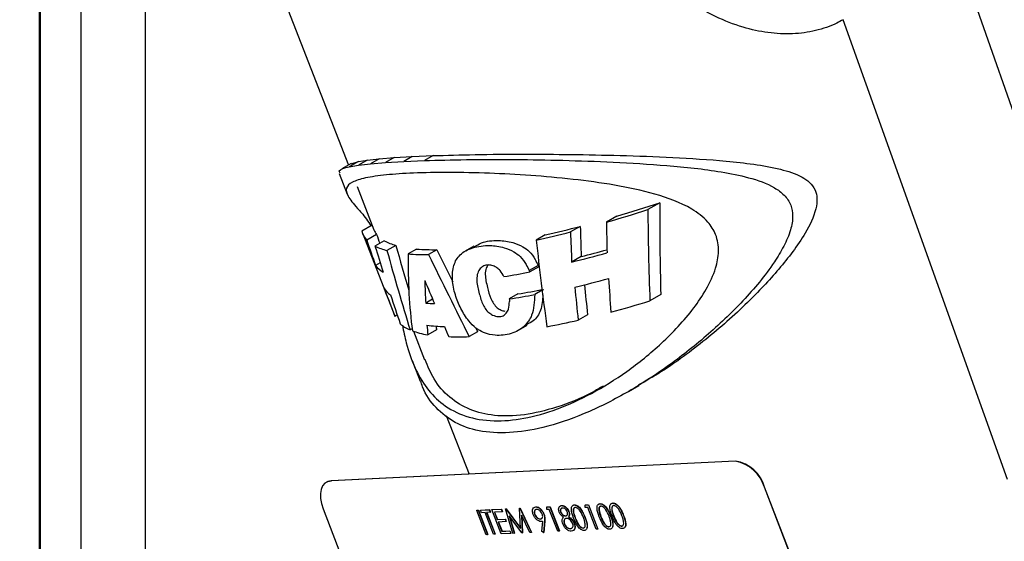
# Model space of a CAD drawing. Header units: inches. Extents: x 0.6 to 33.8, y 0 to 21.7.
# Tile 151 of 172: x 29.283 to 30.108, y 16.756 to 17.193. Entities that reach past the tile are written whole.
import ezdxf

# ---------------------------------------------------------------- set-up
doc = ezdxf.new("R2010")
doc.units = ezdxf.units.IN
doc.header["$MEASUREMENT"] = 0

msp = doc.modelspace()

# ---------------------------------------------------------------- linework, layer by layer
at = {"color": 7, "linetype": 'Continuous'}
for p, q in [((29.43181, 17.39592), (29.5585, 17.07101)), ((29.38781, 17.30961), (29.38781, 16.45048)), ((29.3003, 16.41935), (29.3003, 17.27849)), ((29.33389, 17.27849), (29.33389, 16.41935)), ((29.38781, 17.25082), (29.38781, 16.50927)), ((30.237, 16.76779), (30.08113, 17.21426)), ((30.11077, 16.80737), (29.97306, 17.19281)), ((29.56665, 17.074), (29.57403, 17.07521)), ((29.57403, 17.07521), (29.56667, 17.07096)), ((29.57403, 17.07521), (29.584, 17.07631)), ((29.584, 17.07631), (29.5768, 17.07215)), ((29.584, 17.07631), (29.59656, 17.07729)), ((29.59656, 17.07729), (29.58945, 17.07319)), ((29.59656, 17.07729), (29.61175, 17.07815)), ((29.61175, 17.07815), (29.60467, 17.07407)), ((29.61175, 17.07815), (29.62921, 17.07888)), ((29.62921, 17.07888), (29.6221, 17.07478)), ((29.56052, 17.07217), (29.55284, 17.06774)), ((29.56665, 17.074), (29.55907, 17.06962)), ((29.55907, 17.06962), (29.56667, 17.07096)), ((29.56067, 17.07191), (29.56665, 17.074)), ((29.56667, 17.07096), (29.5768, 17.07215)), ((29.5768, 17.07215), (29.58945, 17.07319)), ((29.58945, 17.07319), (29.60467, 17.07407)), ((29.60467, 17.07407), (29.6221, 17.07478)), ((29.55055, 17.06387), (29.55732, 17.04651)), ((29.56551, 17.05303), (29.57966, 17.01674)), ((29.81926, 17.03944), (29.80931, 17.0337)), ((29.78337, 17.02815), (29.77454, 17.02305)), ((29.57818, 17.02053), (29.56959, 17.01557)), ((29.75262, 17.0196), (29.74448, 17.01489)), ((29.57028, 17.01326), (29.5972, 16.94422)), ((29.58191, 17.01284), (29.57362, 17.00806)), ((29.72331, 17.01251), (29.71564, 17.00808)), ((29.58838, 17.00758), (29.58058, 17.00308)), ((29.59804, 17.00369), (29.59059, 16.99939)), ((29.66343, 17.00302), (29.6563, 16.99891)), ((29.61548, 17.00062), (29.6083, 16.99648)), ((29.63252, 17.00007), (29.62543, 16.99599)), ((29.75343, 16.99432), (29.74542, 16.9897)), ((29.58493, 16.989), (29.58111, 16.9868)), ((29.71732, 16.98681), (29.70983, 16.98249)), ((29.71779, 16.9857), (29.7103, 16.98138)), ((29.71732, 16.98681), (29.71779, 16.9857)), ((29.70983, 16.98249), (29.7103, 16.98138)), ((29.70042, 16.96297), (29.69317, 16.95879)), ((29.72068, 16.96606), (29.71453, 16.96251)), ((29.82013, 16.96241), (29.811, 16.95714)), ((29.62881, 16.95862), (29.62307, 16.9553)), ((29.59923, 16.94534), (29.59722, 16.94418)), ((29.75866, 16.94553), (29.75085, 16.94102)), ((29.70093, 16.9326), (29.70817, 16.93678)), ((29.61171, 16.93373), (29.61, 16.93275)), ((29.61279, 16.93177), (29.62213, 16.90783)), ((29.63213, 16.93291), (29.62482, 16.92869)), ((29.6666, 16.93127), (29.65953, 16.92719)), ((29.61162, 16.90724), (29.61841, 16.88984)), ((29.79298, 16.88115), (29.80169, 16.88618)), ((29.64034, 16.86112), (29.65949, 16.81201)), ((29.88266, 16.8228), (29.54387, 16.80627)), ((29.88284, 16.8229), (29.54405, 16.80638)), ((29.88266, 16.8228), (29.88284, 16.8229)), ((29.53984, 16.80514), (29.53967, 16.80503)), ((29.54405, 16.80638), (29.54387, 16.80627)), ((29.90711, 16.80103), (29.90693, 16.80093)), ((30.03356, 16.47282), (29.90693, 16.80093)), ((30.03373, 16.47292), (29.90711, 16.80103)), ((29.75702, 16.78611), (29.75961, 16.78624)), ((29.75943, 16.78613), (29.75961, 16.78624)), ((29.75961, 16.78624), (29.76747, 16.76587)), ((29.76911, 16.78713), (29.76928, 16.78724)), ((29.77986, 16.78766), (29.78004, 16.78776)), ((29.53707, 16.78289), (29.66369, 16.45478)), ((29.66583, 16.78156), (29.666, 16.78167)), ((29.66583, 16.78156), (29.66708, 16.78163)), ((29.67369, 16.7612), (29.66583, 16.78156)), ((29.666, 16.78167), (29.66726, 16.78173)), ((29.66708, 16.78163), (29.66726, 16.78173)), ((29.66708, 16.78163), (29.67494, 16.76126)), ((29.66726, 16.78173), (29.67512, 16.76137)), ((29.66906, 16.78172), (29.67641, 16.78208)), ((29.66906, 16.78172), (29.66923, 16.78183)), ((29.66986, 16.77963), (29.66906, 16.78172)), ((29.66923, 16.78183), (29.67658, 16.78219)), ((29.67291, 16.77978), (29.66986, 16.77963)), ((29.67996, 16.76151), (29.67291, 16.77978)), ((29.67721, 16.77999), (29.67417, 16.77984)), ((29.67417, 16.77984), (29.68122, 16.76157)), ((29.67438, 16.77985), (29.68139, 16.76167)), ((29.67641, 16.78208), (29.67658, 16.78219)), ((29.67641, 16.78208), (29.67721, 16.77999)), ((29.67658, 16.78219), (29.67739, 16.7801)), ((29.67721, 16.77999), (29.67739, 16.7801)), ((29.67856, 16.78219), (29.68645, 16.78257)), ((29.67856, 16.78219), (29.67873, 16.78229)), ((29.68642, 16.76182), (29.67856, 16.78219)), ((29.67873, 16.78229), (29.68662, 16.78268)), ((29.68726, 16.78048), (29.68062, 16.78016)), ((29.68062, 16.78016), (29.68304, 16.77389)), ((29.68083, 16.78017), (29.68321, 16.774)), ((29.68645, 16.78257), (29.68662, 16.78268)), ((29.68645, 16.78257), (29.68726, 16.78048)), ((29.68662, 16.78268), (29.68743, 16.78059)), ((29.68726, 16.78048), (29.68743, 16.78059)), ((29.69009, 16.78275), (29.69026, 16.78285)), ((29.69009, 16.78275), (29.69027, 16.78276)), ((29.6961, 16.76229), (29.69009, 16.78275)), ((29.69026, 16.78285), (29.69044, 16.78286)), ((29.69027, 16.78276), (29.69044, 16.78286)), ((29.69027, 16.78276), (29.70249, 16.76633)), ((29.69044, 16.78286), (29.70248, 16.76669)), ((29.7018, 16.78332), (29.70198, 16.78342)), ((29.7018, 16.78332), (29.70199, 16.78333)), ((29.70249, 16.76633), (29.7018, 16.78332)), ((29.70198, 16.78342), (29.70216, 16.78343)), ((29.70199, 16.78333), (29.70216, 16.78343)), ((29.70199, 16.78333), (29.7117, 16.76305)), ((29.70216, 16.78343), (29.71188, 16.76316)), ((29.71444, 16.77822), (29.71461, 16.77832)), ((29.71464, 16.78436), (29.71544, 16.78461)), ((29.71527, 16.78451), (29.71544, 16.78461)), ((29.72202, 16.77846), (29.72219, 16.77857)), ((29.72455, 16.7823), (29.72457, 16.78443)), ((29.7267, 16.78241), (29.72455, 16.7823)), ((29.72457, 16.78443), (29.72715, 16.78456)), ((29.72457, 16.78443), (29.72474, 16.78454)), ((29.72474, 16.78454), (29.72733, 16.78466)), ((29.73376, 16.76413), (29.7267, 16.78241)), ((29.72715, 16.78456), (29.72733, 16.78466)), ((29.72715, 16.78456), (29.73501, 16.76419)), ((29.72733, 16.78466), (29.73519, 16.7643)), ((29.73615, 16.78017), (29.73633, 16.78028)), ((29.73697, 16.78557), (29.73714, 16.78567)), ((29.74298, 16.78048), (29.74315, 16.78058)), ((29.74759, 16.78608), (29.74776, 16.78619)), ((29.75683, 16.78387), (29.75684, 16.786)), ((29.75898, 16.78398), (29.75683, 16.78387)), ((29.75684, 16.786), (29.75943, 16.78613)), ((29.75684, 16.786), (29.75702, 16.78611)), ((29.76603, 16.7657), (29.75898, 16.78398)), ((29.75943, 16.78613), (29.76729, 16.76576)), ((29.68304, 16.77389), (29.68967, 16.77421)), ((29.68304, 16.77389), (29.68321, 16.774)), ((29.68321, 16.774), (29.68985, 16.77432)), ((29.69048, 16.77213), (29.68385, 16.7718)), ((29.68385, 16.7718), (29.68687, 16.76397)), ((29.68406, 16.77181), (29.68704, 16.76408)), ((29.68967, 16.77421), (29.68985, 16.77432)), ((29.68967, 16.77421), (29.69048, 16.77213)), ((29.68985, 16.77432), (29.69066, 16.77223)), ((29.69048, 16.77213), (29.69066, 16.77223)), ((29.70377, 16.76267), (29.69303, 16.77711)), ((29.69303, 16.77711), (29.69737, 16.76235)), ((29.69338, 16.77665), (29.69754, 16.76246)), ((29.71044, 16.76299), (29.70345, 16.77758)), ((29.70345, 16.77758), (29.70405, 16.76268)), ((29.70364, 16.77717), (29.70423, 16.76279)), ((29.71926, 16.77433), (29.71944, 16.77443)), ((29.71944, 16.77443), (29.72009, 16.77465)), ((29.72055, 16.76399), (29.72124, 16.77245)), ((29.72271, 16.7724), (29.72195, 16.76302)), ((29.72289, 16.77251), (29.72212, 16.76313)), ((29.72271, 16.7724), (29.72289, 16.77251)), ((29.73927, 16.77021), (29.73944, 16.77031)), ((29.74027, 16.77695), (29.74045, 16.77706)), ((29.74045, 16.77706), (29.741, 16.77725)), ((29.74264, 16.77612), (29.74281, 16.77623)), ((29.74743, 16.77084), (29.7476, 16.77094)), ((29.7483, 16.77521), (29.74847, 16.77532)), ((29.75655, 16.77561), (29.75672, 16.77571)), ((29.76982, 16.77626), (29.76999, 16.77637)), ((29.77807, 16.77666), (29.77824, 16.77676)), ((29.78057, 16.77679), (29.78075, 16.77689)), ((29.78883, 16.77718), (29.789, 16.77729)), ((29.68122, 16.76157), (29.67996, 16.76151)), ((29.68122, 16.76157), (29.68139, 16.76167)), ((29.69431, 16.7622), (29.68642, 16.76182)), ((29.68687, 16.76397), (29.6935, 16.76429)), ((29.68687, 16.76397), (29.68704, 16.76408)), ((29.68704, 16.76408), (29.69368, 16.7644)), ((29.6935, 16.76429), (29.69368, 16.7644)), ((29.6935, 16.76429), (29.69431, 16.7622)), ((29.69368, 16.7644), (29.69448, 16.76231)), ((29.69431, 16.7622), (29.69448, 16.76231)), ((29.69737, 16.76235), (29.6961, 16.76229)), ((29.69737, 16.76235), (29.69754, 16.76246)), ((29.70405, 16.76268), (29.70377, 16.76267)), ((29.70405, 16.76268), (29.70423, 16.76279)), ((29.7117, 16.76305), (29.71044, 16.76299)), ((29.7117, 16.76305), (29.71188, 16.76316)), ((29.72195, 16.76302), (29.72055, 16.76399)), ((29.72195, 16.76302), (29.72212, 16.76313)), ((29.73501, 16.76419), (29.73376, 16.76413)), ((29.73501, 16.76419), (29.73519, 16.7643)), ((29.74436, 16.76624), (29.74453, 16.76635)), ((29.74453, 16.76635), (29.74539, 16.7666)), ((29.748, 16.76657), (29.74817, 16.76668)), ((29.75509, 16.76677), (29.75526, 16.76687)), ((29.75571, 16.76705), (29.75623, 16.76725)), ((29.76729, 16.76576), (29.76603, 16.7657)), ((29.76729, 16.76576), (29.76747, 16.76587)), ((29.7766, 16.76781), (29.77678, 16.76792)), ((29.77723, 16.7681), (29.77774, 16.7683)), ((29.78736, 16.76834), (29.78754, 16.76845)), ((29.78799, 16.76862), (29.7885, 16.76883)), ((29.67494, 16.76126), (29.67369, 16.7612)), ((29.67494, 16.76126), (29.67512, 16.76137))]:
    msp.add_line(p, q, dxfattribs=at)
at = {"color": 7, "linetype": 'Continuous', "flags": 128}
for points in [[(29.54387, 16.80627), (29.54101, 16.80569), (29.53859, 16.80426), (29.53671, 16.80204), (29.53544, 16.79911), (29.53483, 16.79558), (29.53491, 16.7916), (29.53566, 16.78731), (29.53707, 16.78289)], [(29.53984, 16.80514), (29.54119, 16.80579), (29.54405, 16.80638)]]:
    msp.add_lwpolyline(points, dxfattribs=at)
at = {"color": 7, "linetype": 'Continuous'}
for centre, radius, start, end in [((29.47473, 18.07174), 1.08828, 286.47541, 288.45636), ((29.46816, 18.08583), 1.10606, 286.08161, 287.96533), ((29.54035, 17.83355), 0.84118, 282.56286, 284.61699), ((29.58502, 17.019), 0.01581, 192.53793, 223.81968), ((29.59381, 17.02229), 0.0152, 201.45138, 218.45838), ((29.5347, 17.8386), 0.85, 282.29056, 284.28779), ((29.60258, 17.04729), 0.04938, 243.54815, 255.95236), ((29.60938, 17.04581), 0.04362, 241.21967, 254.93976), ((29.62227, 17.18379), 0.18783, 265.73517, 270.96443), ((29.62971, 17.17794), 0.17789, 265.41049, 270.90229), ((29.51868, 17.9149), 0.95258, 283.77004, 285.61206), ((29.52858, 17.89122), 0.92466, 284.07361, 285.45506), ((29.5983, 16.99948), 0.02136, 216.4352, 239.37832), ((29.58928, 17.59565), 0.62608, 279.13733, 281.14562), ((29.60448, 16.97791), 0.01911, 210.87392, 235.21336), ((29.5328, 17.86944), 0.92613, 283.44179, 285.25047), ((29.59919, 17.56085), 0.60936, 278.87246, 280.91117), ((29.60587, 17.55598), 0.60049, 279.05936, 281.14936), ((29.63661, 17.11208), 0.15737, 265.06454, 267.73764), ((29.64319, 17.07782), 0.14228, 262.30829, 268.21967), ((29.58367, 17.66781), 0.74576, 280.89359, 282.95433), ((29.87727, 16.7924), 0.03087, 16.02577, 79.93701), ((29.87744, 16.79251), 0.03087, 16.02577, 79.93701)]:
    msp.add_arc(centre, radius, start, end, dxfattribs=at)
for centre, major_axis, ratio, start_param, end_param in [((30.06433, 16.51068), (-0.14889, 0.89199), 0.218278, 0.900355, 1.003739), ((30.06391, 16.51293), (-0.15469, 0.92674), 0.218278, 0.938112, 1.034864), ((29.97205, 16.75676), (-0.09884, 0.77909), 0.252711, 1.194809, 1.229053), ((30.01025, 16.65552), (-0.11943, 0.84538), 0.24073, 1.087317, 1.120641), ((29.67226, 17.5697), (-0.10282, 0.82075), 0.254006, 2.284201, 2.296628), ((29.9718, 16.7584), (-0.10262, 0.80886), 0.252711, 1.216242, 1.248895), ((29.67201, 17.57132), (-0.10653, 0.85036), 0.254006, 2.262542, 2.296396), ((29.68987, 17.52507), (-0.13341, 0.91352), 0.236671, 2.14405, 2.173649), ((29.71131, 17.46854), (-0.16083, 0.9588), 0.217526, 2.040117, 2.085413), ((29.95621, 16.80561), (-0.16372, 0.9606), 0.215085, 1.321928, 1.398632), ((29.71089, 17.4708), (-0.16668, 0.99367), 0.217526, 2.028271, 2.106092), ((29.81093, 17.17971), (0.12095, 0.3829), 0.424617, 2.198294, 2.39987), ((29.78355, 17.19068), (-0.75113, 1.55867), 0.131428, 1.63253, 1.677064), ((29.78645, 17.18469), (-0.72408, 1.50253), 0.131428, 1.630481, 1.648608), ((29.64178, 17.65786), (-0.16334, 0.99255), 0.220397, 2.302222, 2.336273), ((29.48802, 17.89146), (-1.87932, 4.58759), 0.045839, 1.753286, 1.757592), ((29.82089, 17.15466), (0.0843, 0.44094), 0.408771, 2.069102, 2.116398), ((29.9928, 16.7061), (-0.15968, 0.94666), 0.216684, 1.253394, 1.283653), ((29.99323, 16.70381), (-0.15377, 0.91164), 0.216684, 1.237399, 1.266096), ((30.02522, 16.61759), (-0.15212, 0.92439), 0.220397, 1.136747, 1.169527), ((29.67362, 17.57189), (-0.16752, 0.99967), 0.217677, 2.189727, 2.220823), ((29.89706, 16.95591), (-0.03621, 0.66414), 0.305909, 1.549792, 1.55287), ((29.85814, 17.04014), (0.26048, 0.09706), 0.228645, 4.316881, 4.446093), ((29.85805, 17.04029), (0.26104, 0.09557), 0.235973, 3.265119, 3.383337), ((29.82114, 17.15382), (0.08724, 0.43604), 0.410587, 2.171722, 2.193255), ((29.82112, 17.15339), (0.08412, 0.42047), 0.410587, 2.194121, 2.20268), ((29.66098, 17.45918), (-1.46866, 3.49083), 0.059485, 1.696281, 1.69872), ((29.85798, 17.04048), (0.26101, 0.09565), 0.23563, 3.405849, 3.528973), ((29.85789, 17.04074), (0.26104, 0.09558), 0.235956, 3.660463, 3.767428), ((29.78645, 17.18469), (-0.72408, 1.50253), 0.131428, 1.674589, 1.676675)]:
    msp.add_ellipse(centre, major_axis=major_axis, ratio=ratio, start_param=start_param, end_param=end_param, dxfattribs=at)
for points, knots in [([(29.97306, 17.19281), (29.97124, 17.19182), (29.96403, 17.18788), (29.95006, 17.18312), (29.93054, 17.18042), (29.90994, 17.18148), (29.88809, 17.18618), (29.86585, 17.19487), (29.84331, 17.20803), (29.82239, 17.22553), (29.80469, 17.24667), (29.79163, 17.27012), (29.78351, 17.29373), (29.77971, 17.31725), (29.77919, 17.34708), (29.78347, 17.37053), (29.79082, 17.3944), (29.7978, 17.41229), (29.80988, 17.43461), (29.82321, 17.45365), (29.83474, 17.4668), (29.84895, 17.4805), (29.85888, 17.48708), (29.86619, 17.49192)], [0, 0, 0, 0, 0.015239, 0.060384, 0.105556, 0.152214, 0.198906, 0.251917, 0.304946, 0.36356, 0.422145, 0.476025, 0.529897, 0.5764, 0.622917, 0.713003, 0.719393, 0.773742, 0.828055, 0.871804, 0.915524, 0.937866, 1, 1, 1, 1]), ([(29.28278, 16.385), (29.28471, 16.38587), (29.29095, 16.38865), (29.29698, 16.40048), (29.30006, 16.41837), (29.29921, 16.47229), (29.29984, 16.59833), (29.29913, 16.87868), (29.2993, 17.11838), (29.29942, 17.27818)], [0, 0, 0, 0, 0.009803, 0.031651, 0.053615, 0.075623, 0.207679, 0.471787, 1, 1, 1, 1]), ([(29.6221, 17.07478), (29.63345, 17.07508), (29.65656, 17.0757), (29.69646, 17.07574), (29.73808, 17.07507), (29.78079, 17.0736), (29.82562, 17.07088), (29.86385, 17.06689), (29.89403, 17.06085), (29.91206, 17.05471), (29.92386, 17.04621), (29.92948, 17.03802), (29.93127, 17.02756), (29.92908, 17.0156), (29.92341, 17.00264), (29.91084, 16.98204), (29.88918, 16.95631), (29.85843, 16.92711), (29.82527, 16.90115), (29.79064, 16.87897), (29.7553, 16.86143), (29.72213, 16.85034), (29.69238, 16.84576), (29.66763, 16.84727), (29.64695, 16.85441), (29.63131, 16.8671), (29.62199, 16.87926), (29.61938, 16.88834), (29.6189, 16.89002)], [0, 0, 0, 0, 0.0522663, 0.1063997, 0.1539861, 0.202765, 0.254096, 0.3067766, 0.3340117, 0.3619399, 0.3739156, 0.3860275, 0.3963859, 0.4100393, 0.4270323, 0.4444948, 0.4922559, 0.5413264, 0.5906823, 0.6412764, 0.6938072, 0.7481366, 0.7964692, 0.8463072, 0.893033, 0.9410521, 0.9890651, 1, 1, 1, 1]), ([(29.62921, 17.07888), (29.64061, 17.07922), (29.66386, 17.0799), (29.70374, 17.08019), (29.74491, 17.07994), (29.7867, 17.07912), (29.8306, 17.07752), (29.86816, 17.07516), (29.89818, 17.07187), (29.91957, 17.06814), (29.9354, 17.06318), (29.94501, 17.05676), (29.94975, 17.05064), (29.95153, 17.04262), (29.94973, 17.02978), (29.9392, 17.00913), (29.91937, 16.98316), (29.89108, 16.95323), (29.85774, 16.92408), (29.82655, 16.90075), (29.80767, 16.89017), (29.8014, 16.88667)], [0, 0, 0, 0, 0.078549, 0.160068, 0.229716, 0.30109, 0.376651, 0.454076, 0.494818, 0.535946, 0.571218, 0.585346, 0.599632, 0.612114, 0.627177, 0.665133, 0.729135, 0.794684, 0.87553, 0.958729, 1, 1, 1, 1]), ([(29.55143, 17.06421), (29.55094, 17.06487), (29.54933, 17.06703), (29.55508, 17.06856), (29.55907, 17.06962)], [0, 0, 0, 0, 0.305203, 1, 1, 1, 1]), ([(29.60352, 16.93678), (29.60457, 16.93172), (29.60731, 16.91851), (29.61362, 16.90095), (29.62356, 16.88344), (29.63759, 16.86928), (29.65622, 16.85953), (29.67919, 16.85569), (29.70529, 16.85786), (29.733, 16.86565), (29.76226, 16.87895), (29.79189, 16.89736), (29.82135, 16.9211), (29.84386, 16.94496), (29.85868, 16.96679), (29.8662, 16.98278), (29.86934, 16.99862), (29.86718, 17.01243), (29.85916, 17.02501), (29.84216, 17.03775), (29.81499, 17.04747), (29.7811, 17.05462), (29.74587, 17.05937), (29.71047, 17.06249), (29.67531, 17.06434), (29.64183, 17.06497), (29.61262, 17.06442), (29.58897, 17.06287), (29.57174, 17.06037), (29.56059, 17.05679), (29.55571, 17.05191), (29.55708, 17.04544), (29.56394, 17.03666), (29.57148, 17.0288), (29.57595, 17.02197), (29.57725, 17.01999)], [0, 0, 0, 0, 0.019156, 0.050046, 0.083158, 0.116989, 0.154865, 0.19394, 0.23021, 0.267552, 0.303533, 0.340487, 0.377815, 0.41625, 0.434057, 0.452288, 0.465601, 0.479048, 0.490785, 0.506952, 0.537559, 0.569287, 0.601827, 0.635952, 0.67088, 0.708455, 0.74722, 0.783197, 0.820233, 0.856032, 0.892796, 0.930006, 0.968349, 0.990787, 1, 1, 1, 1]), ([(29.71453, 16.96251), (29.71421, 16.95637), (29.71368, 16.94607), (29.70566, 16.93478), (29.69473, 16.92901), (29.68277, 16.92759), (29.67271, 16.92979), (29.66501, 16.93384), (29.65828, 16.94098), (29.6522, 16.95069), (29.64735, 16.96277), (29.64491, 16.97549), (29.646, 16.98734), (29.65166, 16.99694), (29.66237, 17.00228), (29.67536, 17.0041), (29.68753, 17.00257), (29.69637, 16.99901), (29.70305, 16.9942), (29.70705, 16.98833), (29.70902, 16.98418), (29.70983, 16.98249)], [0, 0, 0, 0, 0.080904, 0.135603, 0.206229, 0.278955, 0.330442, 0.364676, 0.399343, 0.448012, 0.49788, 0.555027, 0.616209, 0.676089, 0.749099, 0.824714, 0.880254, 0.918039, 0.944602, 0.977403, 1, 1, 1, 1]), ([(29.66378, 17.0024), (29.6657, 17.00363), (29.6712, 17.00714), (29.68268, 17.00818), (29.69483, 17.00683), (29.70376, 17.0033), (29.71046, 16.99856), (29.71451, 16.99269), (29.71649, 16.98854), (29.71732, 16.98681)], [0, 0, 0, 0, 0.139138, 0.397756, 0.589398, 0.718683, 0.80965, 0.921096, 1, 1, 1, 1]), ([(29.6887, 16.97751), (29.68777, 16.97927), (29.68624, 16.98213), (29.68283, 16.98508), (29.67931, 16.98677), (29.67539, 16.98751), (29.67161, 16.98664), (29.66855, 16.98431), (29.66641, 16.98045), (29.66542, 16.97377), (29.66756, 16.96482), (29.66971, 16.9566), (29.67278, 16.9507), (29.67577, 16.94725), (29.67964, 16.94482), (29.6839, 16.9436), (29.68796, 16.94433), (29.69083, 16.94676), (29.69294, 16.95079), (29.69315, 16.95451), (29.69327, 16.95674)], [0, 0, 0, 0, 0.055038, 0.089949, 0.124766, 0.173355, 0.221265, 0.270231, 0.327087, 0.390711, 0.501979, 0.599357, 0.64276, 0.686636, 0.724504, 0.780948, 0.834198, 0.879299, 0.9278, 1, 1, 1, 1]), ([(29.67536, 16.98721), (29.6748, 16.98636), (29.67335, 16.98415), (29.67261, 16.97777), (29.67465, 16.96894), (29.67682, 16.96075), (29.67984, 16.95488), (29.68285, 16.95143), (29.68621, 16.94919), (29.68835, 16.94875), (29.6894, 16.94854)], [0, 0, 0, 0, 0.083573, 0.217998, 0.454795, 0.655139, 0.747741, 0.84138, 0.921572, 1, 1, 1, 1]), ([(29.72129, 16.96235), (29.72096, 16.95785), (29.72034, 16.94923), (29.71458, 16.94064), (29.70967, 16.93829), (29.70781, 16.9374)], [0, 0, 0, 0, 0.4055306, 0.7749936, 1, 1, 1, 1]), ([(29.77186, 16.88576), (29.76892, 16.884), (29.75565, 16.87602), (29.733, 16.8675), (29.70504, 16.8607), (29.6806, 16.86023), (29.65957, 16.86529), (29.64268, 16.87572), (29.63007, 16.88976), (29.62486, 16.90236), (29.62253, 16.90799)], [0, 0, 0, 0, 0.042096, 0.190288, 0.331164, 0.47647, 0.611985, 0.751343, 0.888866, 1, 1, 1, 1]), ([(29.76856, 16.77619), (29.76768, 16.77863), (29.76657, 16.78167), (29.7667, 16.7848), (29.76713, 16.78606), (29.76794, 16.78693), (29.76872, 16.78707), (29.76911, 16.78713)], [0, 0, 0, 0, 0.498702, 0.6241765, 0.7494675, 0.8747453, 1, 1, 1, 1]), ([(29.76747, 16.7862), (29.76768, 16.78647), (29.76814, 16.78707), (29.76888, 16.78718), (29.76928, 16.78724)], [0, 0, 0, 0, 0.467797, 1, 1, 1, 1]), ([(29.76911, 16.78713), (29.76954, 16.78711), (29.7704, 16.78705), (29.77231, 16.78606), (29.77551, 16.78275), (29.77704, 16.7791), (29.77807, 16.77666)], [0, 0, 0, 0, 0.1256, 0.251197, 0.500581, 1, 1, 1, 1]), ([(29.76928, 16.78724), (29.76971, 16.78721), (29.77057, 16.78716), (29.77248, 16.78617), (29.77568, 16.78286), (29.77722, 16.7792), (29.77824, 16.77676)], [0, 0, 0, 0, 0.1256, 0.251197, 0.500581, 1, 1, 1, 1]), ([(29.77932, 16.77672), (29.77844, 16.77915), (29.77733, 16.7822), (29.77745, 16.78532), (29.77789, 16.78658), (29.77869, 16.78745), (29.77947, 16.78759), (29.77986, 16.78766)], [0, 0, 0, 0, 0.498702, 0.624177, 0.749467, 0.874745, 1, 1, 1, 1]), ([(29.77823, 16.78672), (29.77844, 16.787), (29.7789, 16.78759), (29.77964, 16.7877), (29.78004, 16.78776)], [0, 0, 0, 0, 0.467797, 1, 1, 1, 1]), ([(29.77986, 16.78766), (29.78029, 16.78763), (29.78115, 16.78757), (29.78307, 16.78658), (29.78627, 16.78328), (29.7878, 16.77962), (29.78883, 16.77718)], [0, 0, 0, 0, 0.1256, 0.251197, 0.500581, 1, 1, 1, 1]), ([(29.78004, 16.78776), (29.78047, 16.78774), (29.78133, 16.78768), (29.78324, 16.78669), (29.78644, 16.78339), (29.78798, 16.77973), (29.789, 16.77729)], [0, 0, 0, 0, 0.1256, 0.251197, 0.500581, 1, 1, 1, 1]), ([(29.71322, 16.77805), (29.71293, 16.779), (29.71236, 16.78089), (29.71281, 16.78299), (29.71383, 16.78423), (29.71479, 16.78441), (29.71527, 16.78451)], [0, 0, 0, 0, 0.279538, 0.558851, 0.779452, 1, 1, 1, 1]), ([(29.71983, 16.77223), (29.71917, 16.7723), (29.71785, 16.77243), (29.71582, 16.77397), (29.71418, 16.77592), (29.71354, 16.77734), (29.71322, 16.77805)], [0, 0, 0, 0, 0.279814, 0.559489, 0.779635, 1, 1, 1, 1]), ([(29.71601, 16.78242), (29.7156, 16.78233), (29.71477, 16.78217), (29.71414, 16.78109), (29.71397, 16.77972), (29.71428, 16.77872), (29.71444, 16.77822)], [0, 0, 0, 0, 0.280092, 0.560011, 0.780131, 1, 1, 1, 1]), ([(29.71555, 16.7823), (29.71537, 16.78226), (29.71479, 16.78211), (29.71433, 16.78118), (29.71414, 16.77983), (29.71446, 16.77882), (29.71461, 16.77832)], [0, 0, 0, 0, 0.148222, 0.479415, 0.739856, 1, 1, 1, 1]), ([(29.71444, 16.77822), (29.71476, 16.77757), (29.7154, 16.77628), (29.71685, 16.77505), (29.71817, 16.77438), (29.7189, 16.77435), (29.71926, 16.77433)], [0, 0, 0, 0, 0.278472, 0.558424, 0.779098, 1, 1, 1, 1]), ([(29.71461, 16.77832), (29.71493, 16.77768), (29.71558, 16.77639), (29.71703, 16.77516), (29.71834, 16.77449), (29.71907, 16.77445), (29.71944, 16.77443)], [0, 0, 0, 0, 0.278472, 0.558424, 0.779098, 1, 1, 1, 1]), ([(29.71527, 16.78451), (29.71594, 16.78443), (29.7173, 16.78427), (29.71938, 16.78268), (29.72102, 16.78063), (29.72169, 16.77918), (29.72202, 16.77846)], [0, 0, 0, 0, 0.27973, 0.559163, 0.779612, 1, 1, 1, 1]), ([(29.71544, 16.78461), (29.71612, 16.78454), (29.71747, 16.78438), (29.71956, 16.78279), (29.7212, 16.78074), (29.72186, 16.77929), (29.72219, 16.77857)], [0, 0, 0, 0, 0.27973, 0.559163, 0.779612, 1, 1, 1, 1]), ([(29.72071, 16.77852), (29.7204, 16.77915), (29.71978, 16.78042), (29.71837, 16.78166), (29.71708, 16.78236), (29.71637, 16.7824), (29.71601, 16.78242)], [0, 0, 0, 0, 0.278722, 0.558569, 0.779171, 1, 1, 1, 1]), ([(29.71926, 16.77433), (29.71967, 16.7744), (29.72049, 16.77454), (29.7211, 16.77564), (29.72119, 16.77704), (29.72087, 16.77803), (29.72071, 16.77852)], [0, 0, 0, 0, 0.280319, 0.55953, 0.779753, 1, 1, 1, 1]), ([(29.72202, 16.77846), (29.72225, 16.77772), (29.72263, 16.7765), (29.72278, 16.77491), (29.7228, 16.77362), (29.72274, 16.77281), (29.72271, 16.7724)], [0, 0, 0, 0, 0.339295, 0.559425, 0.779695, 1, 1, 1, 1]), ([(29.72219, 16.77857), (29.72242, 16.77783), (29.72281, 16.7766), (29.72296, 16.77501), (29.72297, 16.77373), (29.72292, 16.77292), (29.72289, 16.77251)], [0, 0, 0, 0, 0.339295, 0.559425, 0.779695, 1, 1, 1, 1]), ([(29.73489, 16.78014), (29.73467, 16.78096), (29.73424, 16.7826), (29.73474, 16.78435), (29.7357, 16.78535), (29.73655, 16.78549), (29.73697, 16.78557)], [0, 0, 0, 0, 0.278806, 0.558457, 0.77916, 1, 1, 1, 1]), ([(29.73859, 16.77592), (29.73777, 16.77647), (29.73662, 16.77724), (29.73543, 16.77893), (29.73507, 16.77974), (29.73489, 16.78014)], [0, 0, 0, 0, 0.557752, 0.778932, 1, 1, 1, 1]), ([(29.73561, 16.785), (29.73571, 16.78512), (29.73609, 16.78556), (29.7367, 16.78563), (29.73714, 16.78567)], [0, 0, 0, 0, 0.274566, 1, 1, 1, 1]), ([(29.7377, 16.78347), (29.73735, 16.78342), (29.73665, 16.78331), (29.73603, 16.78252), (29.73578, 16.78144), (29.73603, 16.78059), (29.73615, 16.78017)], [0, 0, 0, 0, 0.280651, 0.560566, 0.78062, 1, 1, 1, 1]), ([(29.73716, 16.78338), (29.73707, 16.78336), (29.73663, 16.78326), (29.73622, 16.78261), (29.73596, 16.78155), (29.7362, 16.7807), (29.73633, 16.78028)], [0, 0, 0, 0, 0.098375, 0.449217, 0.725032, 1, 1, 1, 1]), ([(29.73615, 16.78017), (29.73644, 16.77964), (29.73701, 16.77856), (29.73824, 16.77758), (29.73935, 16.777), (29.73997, 16.77697), (29.74027, 16.77695)], [0, 0, 0, 0, 0.277721, 0.558224, 0.779072, 1, 1, 1, 1]), ([(29.73633, 16.78028), (29.73661, 16.77974), (29.73719, 16.77867), (29.73842, 16.77768), (29.73953, 16.77711), (29.74014, 16.77707), (29.74045, 16.77706)], [0, 0, 0, 0, 0.277721, 0.558224, 0.779072, 1, 1, 1, 1]), ([(29.73697, 16.78557), (29.73756, 16.7855), (29.73874, 16.78538), (29.74057, 16.7841), (29.74208, 16.78238), (29.74268, 16.78111), (29.74298, 16.78048)], [0, 0, 0, 0, 0.279929, 0.559623, 0.779946, 1, 1, 1, 1]), ([(29.73714, 16.78567), (29.73774, 16.78561), (29.73892, 16.78549), (29.74075, 16.78421), (29.74225, 16.78249), (29.74285, 16.78122), (29.74315, 16.78058)], [0, 0, 0, 0, 0.2799289, 0.5596229, 0.7799456, 1, 1, 1, 1]), ([(29.7417, 16.78048), (29.74142, 16.781), (29.74086, 16.78205), (29.73931, 16.78335), (29.73831, 16.78343), (29.7377, 16.78347)], [0, 0, 0, 0, 0.278971, 0.559919, 1, 1, 1, 1]), ([(29.74027, 16.77695), (29.74062, 16.77702), (29.74132, 16.77718), (29.7419, 16.77805), (29.74205, 16.77921), (29.74181, 16.78006), (29.7417, 16.78048)], [0, 0, 0, 0, 0.280237, 0.560145, 0.780435, 1, 1, 1, 1]), ([(29.74298, 16.78048), (29.74314, 16.77997), (29.74347, 16.77895), (29.74343, 16.77731), (29.74294, 16.77657), (29.74264, 16.77612)], [0, 0, 0, 0, 0.280159, 0.560243, 1, 1, 1, 1]), ([(29.74315, 16.78058), (29.74332, 16.78007), (29.74365, 16.77905), (29.7436, 16.77742), (29.74311, 16.77668), (29.74281, 16.77623)], [0, 0, 0, 0, 0.280159, 0.560243, 1, 1, 1, 1]), ([(29.74705, 16.77514), (29.74616, 16.77758), (29.74505, 16.78062), (29.74518, 16.78375), (29.74562, 16.78501), (29.74642, 16.78588), (29.7472, 16.78602), (29.74759, 16.78608)], [0, 0, 0, 0, 0.498702, 0.6241765, 0.7494675, 0.8747453, 1, 1, 1, 1]), ([(29.74595, 16.78515), (29.74616, 16.78542), (29.74662, 16.78602), (29.74737, 16.78613), (29.74776, 16.78619)], [0, 0, 0, 0, 0.4677973, 1, 1, 1, 1]), ([(29.74844, 16.784), (29.74813, 16.78394), (29.74753, 16.78381), (29.74695, 16.78305), (29.74666, 16.78202), (29.74669, 16.77949), (29.74758, 16.77711), (29.7483, 16.77521)], [0, 0, 0, 0, 0.125139, 0.250418, 0.375519, 0.500847, 1, 1, 1, 1]), ([(29.74861, 16.7841), (29.74831, 16.78404), (29.7477, 16.78392), (29.74713, 16.78316), (29.74684, 16.78212), (29.74687, 16.7796), (29.74776, 16.77722), (29.74847, 16.77532)], [0, 0, 0, 0, 0.125139, 0.250418, 0.375519, 0.500847, 1, 1, 1, 1]), ([(29.74759, 16.78608), (29.74802, 16.78606), (29.74888, 16.786), (29.75079, 16.78501), (29.75399, 16.78171), (29.75553, 16.77805), (29.75655, 16.77561)], [0, 0, 0, 0, 0.1256001, 0.2511969, 0.5005813, 1, 1, 1, 1]), ([(29.74776, 16.78619), (29.74819, 16.78616), (29.74905, 16.78611), (29.75096, 16.78512), (29.75417, 16.78181), (29.7557, 16.77815), (29.75672, 16.77571)], [0, 0, 0, 0, 0.1256, 0.251197, 0.500581, 1, 1, 1, 1]), ([(29.75529, 16.77555), (29.75451, 16.77744), (29.75334, 16.78027), (29.75095, 16.78301), (29.74945, 16.7839), (29.74877, 16.78396), (29.74844, 16.784)], [0, 0, 0, 0, 0.500072, 0.749021, 0.874598, 1, 1, 1, 1]), ([(29.76995, 16.78505), (29.76965, 16.78498), (29.76905, 16.78486), (29.76847, 16.7841), (29.76818, 16.78307), (29.76821, 16.78054), (29.7691, 16.77816), (29.76982, 16.77626)], [0, 0, 0, 0, 0.125139, 0.250418, 0.375519, 0.500847, 1, 1, 1, 1]), ([(29.77013, 16.78515), (29.76983, 16.78509), (29.76922, 16.78497), (29.76865, 16.78421), (29.76835, 16.78317), (29.76839, 16.78065), (29.76928, 16.77827), (29.76999, 16.77637)], [0, 0, 0, 0, 0.125139, 0.250418, 0.375519, 0.500847, 1, 1, 1, 1]), ([(29.77681, 16.7766), (29.77603, 16.77849), (29.77486, 16.78132), (29.77247, 16.78406), (29.77097, 16.78495), (29.77029, 16.78501), (29.76995, 16.78505)], [0, 0, 0, 0, 0.500072, 0.749021, 0.874598, 1, 1, 1, 1]), ([(29.78071, 16.78557), (29.78041, 16.78551), (29.7798, 16.78538), (29.77923, 16.78463), (29.77894, 16.78359), (29.77897, 16.78107), (29.77986, 16.77869), (29.78057, 16.77679)], [0, 0, 0, 0, 0.125139, 0.250418, 0.375519, 0.500847, 1, 1, 1, 1]), ([(29.78089, 16.78568), (29.78059, 16.78562), (29.77998, 16.78549), (29.77941, 16.78473), (29.77911, 16.7837), (29.77915, 16.78117), (29.78004, 16.77879), (29.78075, 16.77689)], [0, 0, 0, 0, 0.125139, 0.250418, 0.375519, 0.500847, 1, 1, 1, 1]), ([(29.78757, 16.77713), (29.78679, 16.77902), (29.78562, 16.78184), (29.78323, 16.78458), (29.78173, 16.78547), (29.78105, 16.78554), (29.78071, 16.78557)], [0, 0, 0, 0, 0.500072, 0.749021, 0.874598, 1, 1, 1, 1]), ([(29.72124, 16.77245), (29.72099, 16.77239), (29.72053, 16.77228), (29.72005, 16.77225), (29.71983, 16.77223)], [0, 0, 0, 0, 0.5599442, 1, 1, 1, 1]), ([(29.73799, 16.77021), (29.73777, 16.77089), (29.73734, 16.77226), (29.73746, 16.77441), (29.73817, 16.77535), (29.73859, 16.77592)], [0, 0, 0, 0, 0.2799866, 0.5599013, 1, 1, 1, 1]), ([(29.74515, 16.76415), (29.74445, 16.76418), (29.74305, 16.76424), (29.74084, 16.76581), (29.73906, 16.76792), (29.73834, 16.76945), (29.73799, 16.77021)], [0, 0, 0, 0, 0.280545, 0.559269, 0.779816, 1, 1, 1, 1]), ([(29.74111, 16.77486), (29.74064, 16.77478), (29.73971, 16.77461), (29.73899, 16.77341), (29.73876, 16.7719), (29.7391, 16.77077), (29.73927, 16.77021)], [0, 0, 0, 0, 0.280283, 0.560138, 0.780298, 1, 1, 1, 1]), ([(29.74052, 16.77471), (29.74033, 16.77467), (29.73969, 16.77452), (29.73918, 16.7735), (29.73893, 16.77201), (29.73927, 16.77088), (29.73944, 16.77031)], [0, 0, 0, 0, 0.136691, 0.47238, 0.736465, 1, 1, 1, 1]), ([(29.73927, 16.77021), (29.73961, 16.76953), (29.74029, 16.76818), (29.74228, 16.76645), (29.74357, 16.76632), (29.74436, 16.76624)], [0, 0, 0, 0, 0.2798334, 0.5601982, 1, 1, 1, 1]), ([(29.73944, 16.77031), (29.73978, 16.76964), (29.74047, 16.76829), (29.74245, 16.76656), (29.74374, 16.76643), (29.74453, 16.76635)], [0, 0, 0, 0, 0.2798334, 0.5601982, 1, 1, 1, 1]), ([(29.74619, 16.77074), (29.74584, 16.77141), (29.74516, 16.77276), (29.74364, 16.77406), (29.74226, 16.7748), (29.74149, 16.77484), (29.74111, 16.77486)], [0, 0, 0, 0, 0.278303, 0.558509, 0.779146, 1, 1, 1, 1]), ([(29.74264, 16.77612), (29.7437, 16.77546), (29.74518, 16.77454), (29.74675, 16.77239), (29.7472, 16.77136), (29.74743, 16.77084)], [0, 0, 0, 0, 0.558271, 0.779089, 1, 1, 1, 1]), ([(29.74281, 16.77623), (29.74387, 16.77557), (29.74536, 16.77464), (29.74692, 16.7725), (29.74738, 16.77146), (29.7476, 16.77094)], [0, 0, 0, 0, 0.558271, 0.779089, 1, 1, 1, 1]), ([(29.74436, 16.76624), (29.74482, 16.76631), (29.74574, 16.76646), (29.74649, 16.76758), (29.74669, 16.76909), (29.74635, 16.77019), (29.74619, 16.77074)], [0, 0, 0, 0, 0.280602, 0.559962, 0.78018, 1, 1, 1, 1]), ([(29.75585, 16.76467), (29.75542, 16.7647), (29.75457, 16.76476), (29.75267, 16.76575), (29.74952, 16.76909), (29.74803, 16.77272), (29.74705, 16.77514)], [0, 0, 0, 0, 0.125551, 0.25109, 0.50025, 1, 1, 1, 1]), ([(29.74743, 16.77084), (29.74771, 16.76997), (29.7482, 16.76842), (29.74806, 16.76713), (29.748, 16.76657)], [0, 0, 0, 0, 0.559346, 1, 1, 1, 1]), ([(29.7476, 16.77094), (29.74788, 16.77008), (29.74838, 16.76852), (29.74824, 16.76724), (29.74817, 16.76668)], [0, 0, 0, 0, 0.559346, 1, 1, 1, 1]), ([(29.7483, 16.77521), (29.74904, 16.77331), (29.75016, 16.77046), (29.75257, 16.76774), (29.75407, 16.76687), (29.75475, 16.7668), (29.75509, 16.76677)], [0, 0, 0, 0, 0.500291, 0.749086, 0.874606, 1, 1, 1, 1]), ([(29.74847, 16.77532), (29.74922, 16.77342), (29.75033, 16.77057), (29.75275, 16.76785), (29.75424, 16.76697), (29.75492, 16.76691), (29.75526, 16.76687)], [0, 0, 0, 0, 0.500291, 0.749086, 0.874606, 1, 1, 1, 1]), ([(29.75509, 16.76677), (29.75544, 16.76685), (29.75615, 16.76703), (29.75688, 16.76825), (29.75679, 16.76959), (29.75674, 16.77041)], [0, 0, 0, 0, 0.280257, 0.560781, 1, 1, 1, 1]), ([(29.75674, 16.77041), (29.75655, 16.77136), (29.75622, 16.77305), (29.75558, 16.77479), (29.75529, 16.77555)], [0, 0, 0, 0, 0.559599, 1, 1, 1, 1]), ([(29.75655, 16.77561), (29.75741, 16.77316), (29.75871, 16.76949), (29.75811, 16.76602), (29.75703, 16.76488), (29.75624, 16.76474), (29.75585, 16.76467)], [0, 0, 0, 0, 0.499407, 0.748743, 0.874372, 1, 1, 1, 1]), ([(29.75672, 16.77571), (29.75755, 16.77332), (29.75879, 16.76973), (29.75848, 16.76642), (29.7579, 16.76585), (29.75787, 16.76582)], [0, 0, 0, 0, 0.6547782, 0.981686, 1, 1, 1, 1]), ([(29.77737, 16.76572), (29.77694, 16.76575), (29.77609, 16.76581), (29.77419, 16.7668), (29.77103, 16.77014), (29.76955, 16.77377), (29.76856, 16.77619)], [0, 0, 0, 0, 0.125551, 0.25109, 0.50025, 1, 1, 1, 1]), ([(29.76982, 16.77626), (29.77056, 16.77436), (29.77168, 16.77151), (29.77409, 16.76879), (29.77559, 16.76792), (29.77626, 16.76785), (29.7766, 16.76781)], [0, 0, 0, 0, 0.500291, 0.749086, 0.874606, 1, 1, 1, 1]), ([(29.76999, 16.77637), (29.77074, 16.77446), (29.77185, 16.77161), (29.77427, 16.7689), (29.77576, 16.76802), (29.77644, 16.76796), (29.77678, 16.76792)], [0, 0, 0, 0, 0.5002912, 0.749086, 0.8746062, 1, 1, 1, 1]), ([(29.7766, 16.76781), (29.77696, 16.7679), (29.77767, 16.76808), (29.7784, 16.7693), (29.77831, 16.77064), (29.77826, 16.77146)], [0, 0, 0, 0, 0.280257, 0.560781, 1, 1, 1, 1]), ([(29.77826, 16.77146), (29.77807, 16.7724), (29.77774, 16.7741), (29.77709, 16.77584), (29.77681, 16.7766)], [0, 0, 0, 0, 0.559599, 1, 1, 1, 1]), ([(29.77807, 16.77666), (29.77893, 16.77421), (29.78023, 16.77054), (29.77963, 16.76707), (29.77855, 16.76593), (29.77776, 16.76579), (29.77737, 16.76572)], [0, 0, 0, 0, 0.4994065, 0.7487427, 0.8743724, 1, 1, 1, 1]), ([(29.77824, 16.77676), (29.77907, 16.77437), (29.78031, 16.77078), (29.77999, 16.76747), (29.77942, 16.7669), (29.77939, 16.76687)], [0, 0, 0, 0, 0.654778, 0.981686, 1, 1, 1, 1]), ([(29.78813, 16.76625), (29.7877, 16.76628), (29.78685, 16.76633), (29.78495, 16.76733), (29.78179, 16.77066), (29.78031, 16.77429), (29.77932, 16.77672)], [0, 0, 0, 0, 0.125551, 0.25109, 0.50025, 1, 1, 1, 1]), ([(29.78057, 16.77679), (29.78132, 16.77488), (29.78244, 16.77203), (29.78485, 16.76932), (29.78634, 16.76844), (29.78702, 16.76837), (29.78736, 16.76834)], [0, 0, 0, 0, 0.500291, 0.749086, 0.874606, 1, 1, 1, 1]), ([(29.78075, 16.77689), (29.78149, 16.77499), (29.78261, 16.77214), (29.78503, 16.76943), (29.78652, 16.76855), (29.7872, 16.76848), (29.78754, 16.76845)], [0, 0, 0, 0, 0.500291, 0.749086, 0.874606, 1, 1, 1, 1]), ([(29.78736, 16.76834), (29.78772, 16.76843), (29.78843, 16.7686), (29.78916, 16.76982), (29.78907, 16.77116), (29.78901, 16.77198)], [0, 0, 0, 0, 0.280257, 0.560781, 1, 1, 1, 1]), ([(29.78901, 16.77198), (29.78883, 16.77293), (29.7885, 16.77462), (29.78785, 16.77636), (29.78757, 16.77713)], [0, 0, 0, 0, 0.559599, 1, 1, 1, 1]), ([(29.78883, 16.77718), (29.78969, 16.77473), (29.79099, 16.77106), (29.79039, 16.76759), (29.7893, 16.76645), (29.78852, 16.76632), (29.78813, 16.76625)], [0, 0, 0, 0, 0.499407, 0.748743, 0.874372, 1, 1, 1, 1]), ([(29.789, 16.77729), (29.78983, 16.77489), (29.79107, 16.7713), (29.79075, 16.76799), (29.79017, 16.76743), (29.79014, 16.7674)], [0, 0, 0, 0, 0.654778, 0.981686, 1, 1, 1, 1]), ([(29.748, 16.76657), (29.74768, 16.76579), (29.74712, 16.7644), (29.74575, 16.76423), (29.74515, 16.76415)], [0, 0, 0, 0, 0.557758, 1, 1, 1, 1]), ([(29.74817, 16.76668), (29.7479, 16.76583), (29.74759, 16.76485), (29.74676, 16.76466), (29.74664, 16.76463)], [0, 0, 0, 0, 0.861754, 1, 1, 1, 1])]:
    msp.add_open_spline(points, degree=3, knots=knots, dxfattribs=at)

doc.saveas('drawing.dxf')
